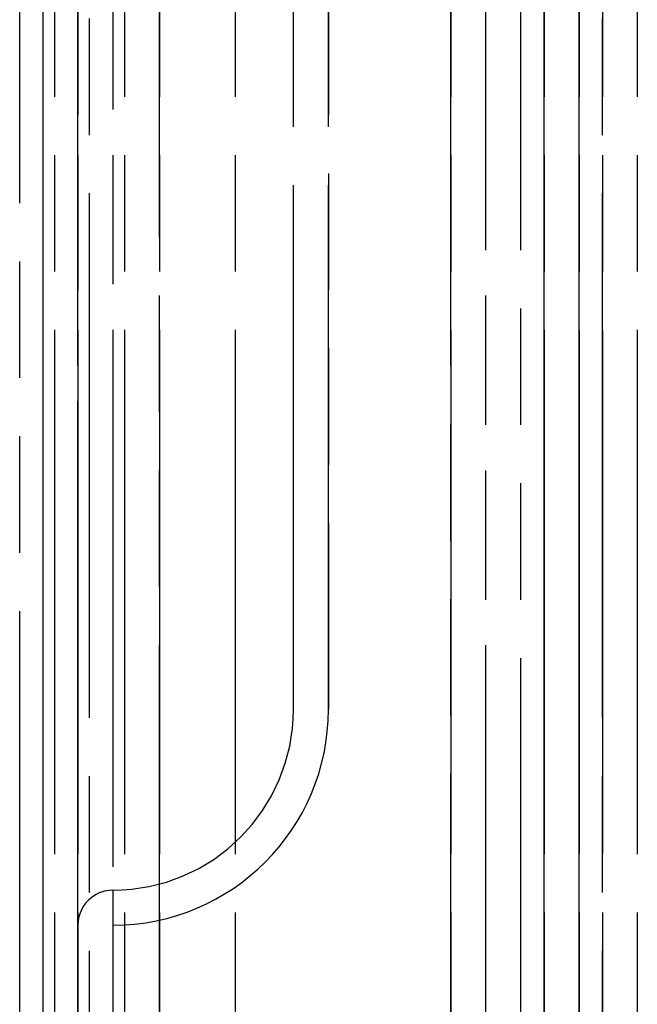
# Model space of a CAD drawing. Extents: x -156717 to 425753, y -51191 to 363295.
# Tile 168 of 256: x 135153 to 135180, y 108919 to 108961. Entities that reach past the tile are written whole.
import ezdxf

# ---------------------------------------------------------------- set-up
doc = ezdxf.new("R2010")
doc.units = 0
doc.header["$LTSCALE"] = 50
doc.linetypes.add('PHANTOM', pattern=[0.8, 0.45, -0.05, 0.1, -0.05, 0.1, -0.05])
doc.layers.get('0').update_dxf_attribs({"linetype": 'CONTINUOUS'})
doc.layers.add('DEFAULT_3', color=7, linetype='PHANTOM')

msp = doc.modelspace()

# ---------------------------------------------------------------- linework, layer by layer
at = {"color": 3, "linetype": 'Continuous'}
msp.add_line((135154.10948, 109187.89077), (135154.10948, 108142.23835), dxfattribs=at)
msp.add_line((135154.10948, 109187.89077), (135154.10948, 108142.23835), dxfattribs=at)
at = {"layer": 'DEFAULT_3', "color": 8, "linetype": 'PHANTOM'}
for p, q in [((135154.60955, 109187.89077), (135154.60955, 108208.24796)), ((135155.6097, 109187.89077), (135155.6097, 108866.34389)), ((135155.6097, 108866.34389), (135155.6097, 109187.89077)), ((135156.10977, 108211.2504), (135156.10977, 109187.89077)), ((135157.10991, 109187.89077), (135157.10991, 108866.34389)), ((135157.10991, 109187.89077), (135157.10991, 108866.34389)), ((135157.60999, 109187.89077), (135157.60999, 108874.86213)), ((135157.60999, 109187.89077), (135157.60999, 108871.86169)), ((135157.60999, 109187.89077), (135157.60999, 108211.2504)), ((135159.11021, 109187.89077), (135159.11021, 108874.86213)), ((135159.11021, 108871.86169), (135159.11021, 109187.89077)), ((135162.36068, 109187.89077), (135162.36068, 108885.34866)), ((135171.61203, 108866.34389), (135171.61203, 109187.89077)), ((135171.61203, 109187.89077), (135171.61203, 108866.34389)), ((135173.11225, 108631.31063), (135173.11225, 109187.89077)), ((135173.11225, 108871.86169), (135173.11225, 109187.89077)), ((135174.61247, 108631.31063), (135174.61247, 109187.89077)), ((135174.61247, 108631.31063), (135174.61247, 109187.89077)), ((135175.61261, 108645.31367), (135175.61261, 109187.89077)), ((135175.61261, 109187.89077), (135175.61261, 108208.24796)), ((135175.61261, 108223.25015), (135175.61261, 109187.89077)), ((135175.61261, 109187.89077), (135175.61261, 108645.31367)), ((135177.11283, 108645.31367), (135177.11283, 109187.89077)), ((135177.11283, 108208.24796), (135177.11283, 109187.89077)), ((135177.11283, 108223.25015), (135177.11283, 109187.89077)), ((135177.11283, 109187.89077), (135177.11283, 108645.31367)), ((135178.11298, 108211.2504), (135178.11298, 109187.89077)), ((135178.11298, 109187.89077), (135178.11298, 108180.24588)), ((135179.61319, 109187.89077), (135179.61319, 108211.2504)), ((135179.61319, 109187.89077), (135179.61319, 108180.24588)), ((135155.6097, 108922.35205), (135155.6097, 108988.85375)), ((135155.6097, 108922.35205), (135155.6097, 108988.85375)), ((135157.10991, 108987.35353), (135157.10991, 108923.85227)), ((135157.10991, 108987.35353), (135157.10991, 108923.85227)), ((135155.6097, 108979.6064), (135155.6097, 108931.5994)), ((135155.6097, 108979.6064), (135155.6097, 108931.5994)), ((135164.85704, 108931.5994), (135164.85704, 108979.6064)), ((135164.85704, 108931.5994), (135164.85704, 108979.6064)), ((135166.35726, 108979.6064), (135166.35726, 108931.5994)), ((135166.35726, 108979.6064), (135166.35726, 108931.5994)), ((135166.35726, 108931.5994), (135166.35726, 108979.6064)), ((135155.6097, 108922.35205), (135155.6097, 108931.5994)), ((135155.6097, 108922.35205), (135155.6097, 108931.5994)), ((135157.10991, 108923.85227), (135157.10991, 108922.35205)), ((135157.10991, 108923.85227), (135157.10991, 108922.35205))]:
    msp.add_line(p, q, dxfattribs=at)
at = {"layer": 'DEFAULT_3', "color": 6, "linetype": 'PHANTOM'}
msp.add_line((135153.10933, 108753.32742), (135153.10933, 108972.62508), dxfattribs=at)
at = {"layer": 'DEFAULT_3', "color": 8, "linetype": 'PHANTOM'}
for centre, radius, start, end in [((135157.10991, 108931.5994), 7.74713, 270, 0), ((135157.10991, 108931.5994), 9.24735, 270, 0), ((135157.10991, 108931.5994), 7.74713, 270, 0), ((135157.10991, 108931.5994), 9.24735, 270, 0), ((135157.10991, 108922.35205), 1.50022, 90, 180), ((135157.10991, 108922.35205), 1.50022, 90, 180)]:
    msp.add_arc(centre, radius, start, end, dxfattribs=at)

doc.saveas('drawing.dxf')
